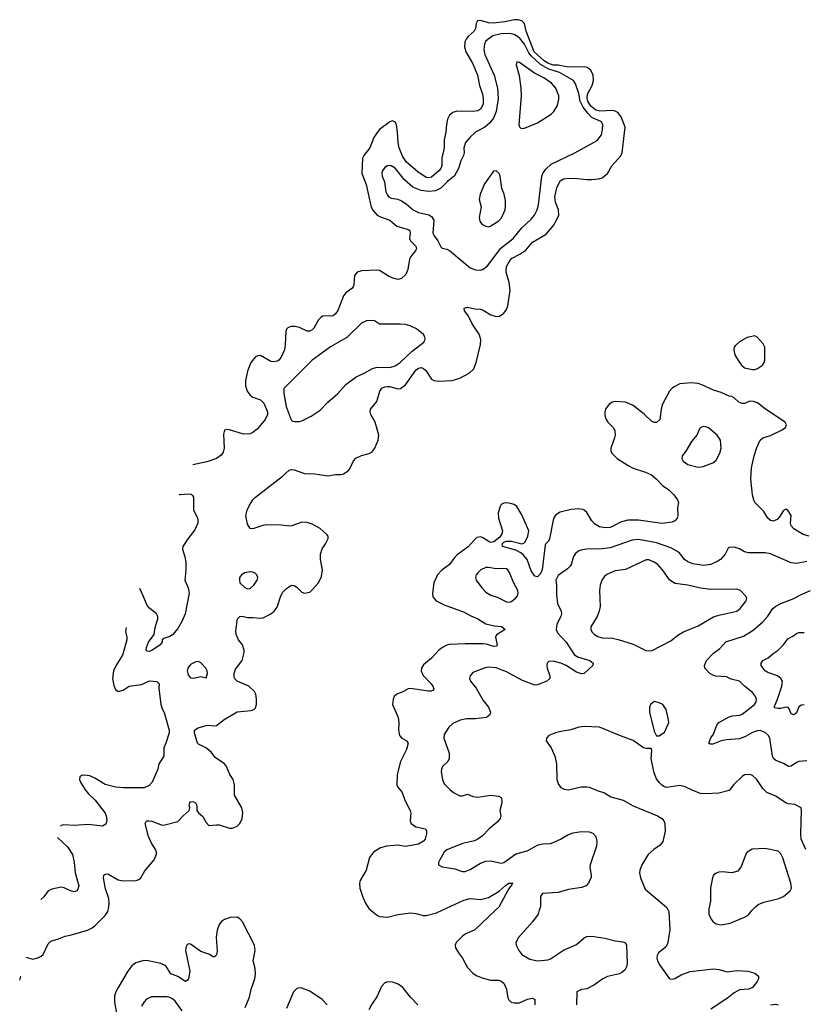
# Model space of a CAD drawing. Header units: inches. Extents: x 2293880 to 2522759, y 823965 to 1006879.
# Tile 172 of 256: x 2321769 to 2327823, y 999274 to 1006879. Entities that reach past the tile are written whole.
import ezdxf

# ---------------------------------------------------------------- set-up
doc = ezdxf.new("R2010")
doc.units = ezdxf.units.IN
doc.header["$MEASUREMENT"] = 0
doc.layers.add('C3020', color=7, linetype='Continuous')
doc.layers.add('C3929', color=7, linetype='Continuous')

msp = doc.modelspace()

# ---------------------------------------------------------------- linework, layer by layer
at = {"layer": 'C3020', "color": 5}
for points, elevation in [([(2322453.1, 1000000), (2322456.5, 1000010), (2322460.2, 1000050), (2322457.7, 1000090), (2322433.4, 1000166.6), (2322416, 1000250), (2322420.7, 1000270), (2322430, 1000278.4), (2322450, 1000280.3), (2322530, 1000235.8), (2322570, 1000226.3), (2322670, 1000230.4), (2322690, 1000237.1), (2322704.5, 1000250), (2322736.4, 1000303.6), (2322807.6, 1000390), (2322825.8, 1000434.2), (2322826.3, 1000450), (2322819.8, 1000470), (2322784.2, 1000524.2), (2322764.9, 1000570), (2322738.9, 1000670), (2322749.3, 1000690), (2322770, 1000691.8), (2322790, 1000687), (2322870, 1000657.6), (2322890, 1000658.7), (2322990, 1000685.5), (2323032.4, 1000730), (2323079.7, 1000770), (2323083, 1000790), (2323077.7, 1000810), (2323084.4, 1000830), (2323090, 1000837), (2323110, 1000841.1), (2323128, 1000830), (2323137.4, 1000810), (2323137.6, 1000770), (2323150, 1000753), (2323183.2, 1000723.2), (2323210, 1000678), (2323230, 1000654.4), (2323290, 1000660.9), (2323310, 1000659), (2323390, 1000634.9), (2323410, 1000635.5), (2323450, 1000650.7), (2323470, 1000670.8), (2323487, 1000710), (2323492.5, 1000752.5), (2323485.2, 1000790), (2323429.5, 1000890), (2323429.5, 1000970), (2323418.4, 1001010), (2323393.6, 1001050), (2323368, 1001110), (2323351.6, 1001131.6), (2323280.2, 1001180.2), (2323250, 1001219.7), (2323213, 1001253), (2323150, 1001282.4), (2323142.4, 1001290), (2323119.2, 1001370), (2323120.9, 1001390), (2323147.3, 1001410), (2323210, 1001428.2), (2323230, 1001430.1), (2323270, 1001423.5), (2323290, 1001427.5), (2323350, 1001474.6), (2323450, 1001533.4), (2323557.6, 1001542.4), (2323578, 1001550), (2323590, 1001564), (2323599.7, 1001590), (2323599.7, 1001630), (2323593.5, 1001670), (2323583.1, 1001690), (2323539.7, 1001730), (2323449.2, 1001769.2), (2323429.9, 1001789.9), (2323425.2, 1001805.2), (2323426, 1001830), (2323436.9, 1001863.1), (2323488.3, 1001930), (2323503.1, 1001990), (2323502.6, 1002010), (2323491.6, 1002050), (2323460.5, 1002090), (2323441, 1002130), (2323438, 1002158), (2323452.6, 1002250), (2323469.9, 1002270.1), (2323488.8, 1002271.2), (2323530, 1002261.8), (2323570, 1002262.3), (2323630, 1002255.1), (2323650, 1002259.1), (2323710.8, 1002289.2), (2323734.6, 1002310), (2323757.8, 1002342.2), (2323787.7, 1002430), (2323803.5, 1002456.5), (2323830, 1002485.8), (2323870, 1002510.4), (2323890, 1002508.7), (2323910, 1002495.8), (2323950, 1002457.6), (2323970, 1002450.4), (2324010, 1002458.4), (2324030, 1002475.3), (2324077.6, 1002530), (2324100.9, 1002579.1), (2324109.8, 1002630), (2324092.4, 1002710), (2324094.6, 1002750), (2324107.1, 1002792.9), (2324132.1, 1002830), (2324151.3, 1002871.3), (2324151.6, 1002890), (2324142.7, 1002902.7), (2324089.7, 1002949.7), (2324030, 1002983.5), (2323990, 1002995.3), (2323950, 1002997.3), (2323871.3, 1002968.7), (2323853.7, 1002966.3), (2323790, 1002974.2), (2323683.7, 1002976.3), (2323649, 1002971), (2323570, 1002945.6), (2323550, 1002949.6), (2323530, 1002982), (2323516.3, 1003050), (2323526.6, 1003090), (2323544.4, 1003130), (2323569.7, 1003170), (2323590, 1003190.3), (2323796.2, 1003350), (2323850, 1003400.4), (2323870, 1003405.3), (2323890, 1003401.7), (2323970, 1003372.6), (2324050, 1003372.1), (2324150, 1003354.9), (2324210, 1003366.7), (2324250, 1003365.4), (2324270, 1003370.2), (2324305.9, 1003394.1), (2324318.7, 1003410), (2324349, 1003471), (2324367.3, 1003492.7), (2324410, 1003514), (2324470, 1003527.9), (2324490, 1003537.6), (2324513.7, 1003570), (2324537.7, 1003630), (2324545.1, 1003670), (2324515, 1003770), (2324482.7, 1003830), (2324476.5, 1003850), (2324478.8, 1003870), (2324527.5, 1003930), (2324550.7, 1004009.3), (2324568.2, 1004031.8), (2324590, 1004042.5), (2324610, 1004045.7), (2324630, 1004045.1), (2324690, 1004026.7), (2324711.3, 1004030), (2324750, 1004058.2), (2324830, 1004172.1), (2324850, 1004188.1), (2324870, 1004193.4), (2324890, 1004184.7), (2324906.2, 1004170), (2324950, 1004103.1), (2324970, 1004091.4), (2325010, 1004086.2), (2325110, 1004092.7), (2325170, 1004109.1), (2325241.6, 1004150), (2325276.9, 1004183.1), (2325296.8, 1004230), (2325329.7, 1004370), (2325331.9, 1004410), (2325320.3, 1004450), (2325266, 1004530), (2325235.3, 1004595.3), (2325206.6, 1004630), (2325204, 1004650), (2325230, 1004659.5), (2325285.4, 1004645.4), (2325330, 1004642), (2325350, 1004635.2), (2325410, 1004600.2), (2325450, 1004587.5), (2325475.1, 1004590), (2325510, 1004611.7), (2325530, 1004640.4), (2325540.6, 1004670), (2325559.9, 1004790), (2325551.6, 1004848.4), (2325528.1, 1004930), (2325530, 1004972.8), (2325550, 1005009.2), (2325570, 1005033.4), (2325632.9, 1005067.1), (2325680.9, 1005099.1), (2325730, 1005160.3), (2325837.2, 1005222.8), (2325892.8, 1005290), (2325917.1, 1005330), (2325933.8, 1005370), (2325931.9, 1005410), (2325909.5, 1005469.5), (2325904.9, 1005510), (2325920.2, 1005579.8), (2325945.9, 1005634.1), (2325969.7, 1005650), (2325990, 1005653.1), (2326055.9, 1005655.9), (2326150, 1005643.6), (2326190, 1005643.6), (2326242, 1005650), (2326270, 1005658.9), (2326311.5, 1005690), (2326345.1, 1005750), (2326412.5, 1005827.5), (2326423.8, 1005850), (2326447.3, 1006050), (2326416.4, 1006130), (2326390, 1006161.1), (2326370, 1006173.1), (2326350, 1006176.7), (2326252.2, 1006172.2), (2326220.2, 1006180.2), (2326181.9, 1006210), (2326159, 1006250), (2326154.6, 1006270), (2326156.9, 1006303.1), (2326191.9, 1006370), (2326201.5, 1006410), (2326199.9, 1006450), (2326181.4, 1006490), (2326153.3, 1006510), (2326130, 1006515.3), (2326008.7, 1006511.3), (2325930, 1006526.8), (2325890, 1006529), (2325850, 1006544.6), (2325822.2, 1006562.2), (2325744.5, 1006630), (2325681, 1006790), (2325670, 1006849.7), (2325650, 1006871.3), (2325619.2, 1006879.2), (2325590, 1006878.8), (2325517.5, 1006862.5), (2325430, 1006851.7), (2325390, 1006854.5), (2325330, 1006873.5), (2325307.2, 1006870), (2325295.5, 1006850), (2325290.1, 1006810), (2325280.5, 1006790), (2325233.2, 1006750), (2325217.5, 1006730), (2325209.4, 1006709.4), (2325206.8, 1006670), (2325216.3, 1006630), (2325270, 1006537.3), (2325306.2, 1006450), (2325322.7, 1006370), (2325343.8, 1006303.8), (2325349.6, 1006270), (2325349, 1006230), (2325331.5, 1006190), (2325310, 1006176.1), (2325270, 1006170.4), (2325147.6, 1006172.4), (2325116.9, 1006163.1), (2325090, 1006140.5), (2325075.2, 1006110), (2325065.8, 1006070), (2325062.7, 1006010), (2325049.5, 1005950), (2325048.1, 1005890), (2325030.1, 1005810), (2325030.1, 1005750), (2325023.1, 1005730), (2325008.8, 1005711.2), (2324950, 1005662.9), (2324930, 1005657.5), (2324910, 1005659.6), (2324844.5, 1005704.5), (2324758.7, 1005778.7), (2324725.9, 1005825.9), (2324701.3, 1005890), (2324692.9, 1005930), (2324688.5, 1006010), (2324679.4, 1006070), (2324670, 1006088), (2324650, 1006097.4), (2324630, 1006090.5), (2324550.1, 1006030), (2324530, 1006007.2), (2324505.4, 1005970), (2324474, 1005890), (2324427.2, 1005830), (2324418, 1005810), (2324411.8, 1005690), (2324446.7, 1005606.7), (2324481.6, 1005441.6), (2324494, 1005410), (2324530.2, 1005370), (2324556, 1005356), (2324630.1, 1005330.1), (2324683.4, 1005283.4), (2324770, 1005258), (2324783.1, 1005250), (2324786.9, 1005230), (2324782.2, 1005190), (2324788.4, 1005170), (2324831.1, 1005130), (2324833.9, 1005110), (2324824.8, 1005090), (2324792.4, 1005050), (2324782, 1005030), (2324769.1, 1004950), (2324751.4, 1004910), (2324719, 1004881), (2324690, 1004872.5), (2324658.8, 1004878.8), (2324617.7, 1004897.7), (2324550, 1004941.2), (2324530, 1004944.9), (2324410, 1004939.8), (2324376.3, 1004930), (2324355.8, 1004904.2), (2324352.1, 1004830), (2324345.1, 1004814.9), (2324336.5, 1004803.5), (2324290, 1004768.7), (2324270, 1004745.4), (2324227.3, 1004632.7), (2324210, 1004606.3), (2324190, 1004592.8), (2324170, 1004589.2), (2324128.9, 1004591.1), (2324110, 1004587.9), (2324099, 1004581), (2324079.1, 1004560.9), (2324042.8, 1004497.2), (2324030, 1004483.5), (2324010, 1004474), (2323990, 1004474.5), (2323930, 1004500.8), (2323895.3, 1004510), (2323864.7, 1004510), (2323840.7, 1004499.3), (2323830.2, 1004489.8), (2323824.4, 1004470), (2323821.4, 1004370), (2323814.8, 1004330), (2323788.6, 1004271.4), (2323770.6, 1004249.4), (2323757.9, 1004242.1), (2323730, 1004236), (2323710, 1004240.2), (2323630, 1004284.2), (2323610, 1004283.5), (2323590, 1004274), (2323556.2, 1004230), (2323530, 1004164.5), (2323513.6, 1004090), (2323514.4, 1004050), (2323525.7, 1004010), (2323550, 1003978), (2323570, 1003963.7), (2323630, 1003942.3), (2323656, 1003916), (2323683, 1003850), (2323683.7, 1003830), (2323666.4, 1003790), (2323602.8, 1003717.2), (2323570, 1003690.4), (2323550, 1003680.3), (2323498.3, 1003678.3), (2323390, 1003709.8), (2323370, 1003713.3), (2323351.8, 1003708.2), (2323343.2, 1003676.8), (2323350.1, 1003570), (2323342, 1003538), (2323325.8, 1003514.2), (2323290, 1003490.5), (2323216.2, 1003463.8), (2323106.2, 1003441)], 220), ([(2327868, 1002890), (2327823.3, 1002903.3), (2327750, 1002946.6), (2327729.2, 1002970), (2327724, 1002990), (2327728.7, 1003050), (2327705.6, 1003085.6), (2327690, 1003099), (2327670, 1003088.7), (2327639.9, 1003040.1), (2327620.3, 1003019.7), (2327590, 1003006), (2327569.8, 1003009.8), (2327550, 1003029.4), (2327519.1, 1003079.1), (2327449.8, 1003149.8), (2327440.4, 1003170), (2327431.1, 1003210), (2327417.4, 1003330), (2327423.3, 1003416.7), (2327444.2, 1003510), (2327465.3, 1003574.7), (2327490, 1003631), (2327511.4, 1003648.6), (2327570, 1003667), (2327659, 1003710), (2327685.2, 1003730), (2327693.2, 1003750), (2327684, 1003770), (2327531.6, 1003871.6), (2327470, 1003918.4), (2327438, 1003930), (2327410, 1003931.3), (2327370, 1003914), (2327350, 1003913.6), (2327325.6, 1003925.6), (2327290, 1003959.3), (2327270, 1003969.4), (2327250, 1003972), (2327190, 1003999.7), (2327130, 1004016.4), (2327039.8, 1004059.8), (2327010, 1004069.7), (2326955.2, 1004075.2), (2326870, 1004065.4), (2326830, 1004046.9), (2326810, 1004032.6), (2326790, 1004009.7), (2326736, 1003910), (2326724.2, 1003870), (2326713.7, 1003790), (2326690, 1003767.6), (2326672.3, 1003767.7), (2326650, 1003778), (2326593.2, 1003833.2), (2326510, 1003898.4), (2326450, 1003923.8), (2326370.2, 1003929.8), (2326350, 1003925.7), (2326324.2, 1003910), (2326295.8, 1003870), (2326288.8, 1003850), (2326290, 1003822), (2326299.5, 1003790), (2326312.7, 1003770), (2326354.4, 1003730), (2326366.1, 1003706.1), (2326368.8, 1003670), (2326365.3, 1003650), (2326336, 1003570), (2326336, 1003550), (2326344.9, 1003530), (2326385.3, 1003490), (2326470, 1003435.5), (2326510, 1003416.2), (2326604.4, 1003384.4), (2326650, 1003362.8), (2326690, 1003330.3), (2326739.3, 1003279.3), (2326781.7, 1003250), (2326823.6, 1003210), (2326852, 1003170), (2326859.3, 1003150), (2326850.4, 1003109.6), (2326854, 1003050), (2326848.4, 1003030), (2326831.5, 1003008.5), (2326810, 1002998), (2326730, 1002987.6), (2326550, 1003013.4), (2326466.5, 1003013.5), (2326410, 1002999), (2326350, 1002963.5), (2326330, 1002957.2), (2326290, 1002954.8), (2326250, 1002961.8), (2326210, 1002984.5), (2326190, 1003008.3), (2326150, 1003072.6), (2326130, 1003091), (2326116.4, 1003096.4), (2326090, 1003099.8), (2326030, 1003095.7), (2325944.8, 1003075.2), (2325910, 1003053), (2325894.2, 1003025.8), (2325863.2, 1002870), (2325854, 1002850), (2325832.4, 1002827.6), (2325830, 1002819), (2325806.7, 1002630), (2325790, 1002595.8), (2325770, 1002574.7), (2325750, 1002581.6), (2325721.8, 1002621.7), (2325691, 1002710), (2325661.7, 1002741.7), (2325640.1, 1002760.1), (2325601.5, 1002781.5), (2325499.3, 1002810), (2325497, 1002830), (2325510, 1002843), (2325530, 1002850.3), (2325570, 1002850.3), (2325649.6, 1002830.4), (2325663.8, 1002836.2), (2325673.6, 1002846.4), (2325695.7, 1002890), (2325702.6, 1002930), (2325650, 1003054.3), (2325610, 1003118.7), (2325590, 1003133.3), (2325562.2, 1003142.2), (2325530, 1003147.8), (2325510, 1003144.8), (2325490, 1003133.1), (2325481, 1003119), (2325467.2, 1003070), (2325469.5, 1003030), (2325498.2, 1002930), (2325493.4, 1002906.6), (2325477.7, 1002882.3), (2325433.7, 1002846.3), (2325410, 1002840.6), (2325390, 1002848.2), (2325350, 1002876.8), (2325330, 1002883.9), (2325301.8, 1002878.2), (2325280.2, 1002859.8), (2325233.6, 1002806.4), (2325150, 1002745.7), (2325123.2, 1002716.8), (2325091.2, 1002670), (2325030, 1002626.2), (2324996.2, 1002590), (2324969.1, 1002530), (2324957.7, 1002450), (2324962.4, 1002422.4), (2324987, 1002390), (2325050, 1002358.6), (2325203.4, 1002303.4), (2325255.1, 1002275.1), (2325310, 1002252.3), (2325370, 1002212.9), (2325435.9, 1002195.9), (2325490.8, 1002190.8), (2325520.5, 1002170), (2325452.2, 1002127.8), (2325444.6, 1002110), (2325457.7, 1002050), (2325450, 1002041.1), (2325430, 1002038.6), (2325375.9, 1002055.9), (2325350, 1002059.1), (2325210, 1002058.5), (2325087.9, 1002052.1), (2325070, 1002047.7), (2325036.4, 1002030), (2325007.4, 1002010), (2324951.8, 1001948.2), (2324890, 1001896.3), (2324873.4, 1001870), (2324870.3, 1001850), (2324878.5, 1001830), (2324890.2, 1001810), (2324947.2, 1001750), (2324960.3, 1001730), (2324968.2, 1001710), (2324961.6, 1001698.4), (2324948.5, 1001691.5), (2324927.6, 1001692.4), (2324786, 1001714), (2324770, 1001711.1), (2324730, 1001687.6), (2324682.8, 1001670), (2324662, 1001650), (2324654.9, 1001630), (2324650.4, 1001590), (2324692.1, 1001487.9), (2324698, 1001450), (2324696.4, 1001390), (2324704.4, 1001350), (2324720.7, 1001330), (2324760.7, 1001310), (2324771.7, 1001290), (2324758.8, 1001241.2), (2324710.2, 1001150), (2324686.7, 1001050), (2324682, 1000970), (2324690.7, 1000950), (2324724.9, 1000910), (2324743.7, 1000850), (2324786.5, 1000770), (2324791.3, 1000750), (2324786, 1000690), (2324794, 1000670), (2324830, 1000644.9), (2324904, 1000630), (2324911.7, 1000611.7), (2324912.4, 1000590), (2324900.7, 1000550), (2324890, 1000533), (2324850, 1000509.8), (2324750, 1000493.3), (2324690, 1000502.8), (2324603.6, 1000496.4), (2324558, 1000482), (2324502, 1000450), (2324471.8, 1000408.2), (2324446, 1000310), (2324399, 1000230), (2324395.2, 1000210), (2324397.3, 1000170), (2324420.6, 1000100.6), (2324444, 1000050), (2324470.2, 1000010.2), (2324482.3, 1000000)], 220), ([(2323000.9, 1003211.2), (2323010, 1003210.3), (2323075.8, 1003215.8), (2323093.1, 1003213.1), (2323104.2, 1003204.2), (2323111.3, 1003190), (2323112.3, 1003092.3), (2323143.1, 1003030), (2323145.7, 1003010), (2323144.9, 1002990), (2323122.3, 1002937.7), (2323068, 1002870), (2323030.3, 1002810), (2323028.2, 1002790), (2323046.2, 1002730), (2323052.1, 1002690), (2323053.2, 1002626.8), (2323046, 1002550), (2323070.2, 1002490), (2323078, 1002450), (2323047.8, 1002290), (2323021.9, 1002230), (2322990, 1002176.8), (2322950, 1002128.2), (2322930, 1002114.5), (2322882, 1002098), (2322870.5, 1002090), (2322868.9, 1002070), (2322853.4, 1002050), (2322790, 1002007.1), (2322770, 1001997.7), (2322750, 1002000.9), (2322746.2, 1002010), (2322748, 1002030), (2322763.5, 1002070), (2322807.7, 1002130), (2322816, 1002184), (2322835.9, 1002250), (2322836.2, 1002270), (2322826, 1002290), (2322772.9, 1002332.9), (2322754, 1002354), (2322724.1, 1002430), (2322698, 1002485.3)], 220), ([(2327850, 1002693.7), (2327770, 1002679.5), (2327730, 1002683.2), (2327570, 1002752.7), (2327530, 1002760.8), (2327400.1, 1002760.1), (2327368, 1002768), (2327330, 1002792.7), (2327290, 1002805.2), (2327250, 1002801.2), (2327243.8, 1002796.2), (2327219.1, 1002750), (2327182.4, 1002710), (2327162.8, 1002697.2), (2327110, 1002669.8), (2327050, 1002664.1), (2326970, 1002675), (2326931.7, 1002691.7), (2326905.1, 1002710), (2326864, 1002764), (2326799, 1002799), (2326690, 1002838.8), (2326550, 1002864.8), (2326502, 1002858), (2326330, 1002799.2), (2326250, 1002789.9), (2326169.3, 1002790.7), (2326115.1, 1002784.9), (2326090, 1002776.2), (2326063.9, 1002756.1), (2326048.2, 1002731.8), (2326030.2, 1002670), (2326022.4, 1002657.6), (2326002.8, 1002637.2), (2325930, 1002587.1), (2325910.2, 1002550), (2325916.6, 1002510), (2325917.2, 1002437.2), (2325925.2, 1002370), (2325952.9, 1002310), (2325955.6, 1002290), (2325950.2, 1002270), (2325919.3, 1002210), (2325914.2, 1002170), (2325923.7, 1002143.7), (2325991.3, 1002070), (2326054.4, 1001974.4), (2326078, 1001958), (2326173.4, 1001930), (2326200.5, 1001910), (2326198, 1001890), (2326130.7, 1001830), (2326110, 1001826.9), (2326070, 1001839.7), (2325990.8, 1001890.8), (2325950, 1001909.7), (2325890, 1001924.2), (2325858.5, 1001921.5), (2325844, 1001910), (2325842, 1001890), (2325843.8, 1001870), (2325865.5, 1001810), (2325864.9, 1001790), (2325841, 1001770), (2325770, 1001741.3), (2325750, 1001738), (2325654.2, 1001774.2), (2325530, 1001842.6), (2325450, 1001872.9), (2325390, 1001876.8), (2325366.5, 1001873.5), (2325270, 1001836.2), (2325250.5, 1001810), (2325244.9, 1001790), (2325253, 1001770), (2325295.5, 1001715.5), (2325350, 1001619.1), (2325390.3, 1001570), (2325406.4, 1001530), (2325400.4, 1001510), (2325374.8, 1001490), (2325290, 1001479.3), (2325222.5, 1001477.5), (2325172.7, 1001467.3), (2325116.7, 1001443.3), (2325085.4, 1001414.6), (2325050, 1001357.2), (2325046.3, 1001330), (2325087, 1001213), (2325087.2, 1001172.8), (2325076.3, 1001150), (2325035.5, 1001110), (2325028.2, 1001090), (2325026.4, 1001070), (2325035.8, 1001010), (2325050, 1000977.3), (2325091.7, 1000931.7), (2325120.7, 1000910), (2325170, 1000884.4), (2325190, 1000883.8), (2325230, 1000896.3), (2325270, 1000879.5), (2325310, 1000874.7), (2325410, 1000890.2), (2325470, 1000880.3), (2325490, 1000870.4), (2325495.5, 1000850), (2325494.4, 1000830), (2325479.3, 1000770), (2325486, 1000730), (2325480.4, 1000710), (2325459.4, 1000680.6), (2325396.3, 1000630), (2325345.1, 1000574.9), (2325310, 1000549.5), (2325283.4, 1000536.6), (2325190, 1000516.9), (2325070, 1000466.6), (2325050, 1000449.3), (2325014, 1000390), (2325006, 1000370), (2325006, 1000350), (2325034.4, 1000334.4), (2325130, 1000319.1), (2325190, 1000300.4), (2325210, 1000298.7), (2325250, 1000314.9), (2325330, 1000364.2), (2325370, 1000378.3), (2325410, 1000382.3), (2325490, 1000364.4), (2325510, 1000368.2), (2325603.3, 1000436.7), (2325690, 1000460.4), (2325775.5, 1000504.5), (2325810, 1000512.6), (2325870, 1000516.9), (2325890, 1000523.2), (2325947.8, 1000550), (2325998.6, 1000581.4), (2326042.2, 1000597.8), (2326110, 1000607.8), (2326170, 1000605.7), (2326196.3, 1000596.3), (2326220.5, 1000570), (2326228.4, 1000530), (2326224.4, 1000495.6), (2326177, 1000350), (2326174.9, 1000330), (2326185.7, 1000270), (2326184.4, 1000255.6), (2326163.1, 1000210), (2326144.9, 1000190), (2326110, 1000175.4), (2326010, 1000159.7), (2325930, 1000138), (2325808.5, 1000130), (2325793.3, 1000106.7), (2325792.2, 1000030), (2325783.6, 1000000)], 240), ([(2327850, 1001154.5), (2327790, 1001149.7), (2327770, 1001142.7), (2327730, 1001113.5), (2327710, 1001109.6), (2327670, 1001134.2), (2327610, 1001156.3), (2327592.8, 1001172.8), (2327585.3, 1001190), (2327563.9, 1001330), (2327553.1, 1001353.1), (2327530, 1001372.6), (2327490, 1001388.2), (2327470, 1001387.1), (2327430, 1001374.2), (2327377, 1001343), (2327330, 1001324.5), (2327230, 1001316.8), (2327190, 1001308.6), (2327123.6, 1001283.6), (2327103.3, 1001283.3), (2327094, 1001290), (2327110, 1001330.8), (2327130, 1001361), (2327155.1, 1001430), (2327169.6, 1001450), (2327250, 1001494.6), (2327277.8, 1001502.2), (2327330, 1001506.8), (2327350, 1001515.8), (2327446.4, 1001590), (2327459.6, 1001610), (2327463, 1001630), (2327455, 1001650), (2327430, 1001680.9), (2327368, 1001730), (2327329.8, 1001769.8), (2327265.5, 1001785.5), (2327230, 1001803), (2327148.7, 1001808.7), (2327130, 1001813.7), (2327101.3, 1001830), (2327062.9, 1001870), (2327060.7, 1001890), (2327075.8, 1001930), (2327130, 1001986), (2327177.3, 1002022.7), (2327225.2, 1002074.8), (2327362.4, 1002117.6), (2327435.4, 1002164.6), (2327510.9, 1002229.1), (2327548.4, 1002271.6), (2327588.3, 1002330), (2327612, 1002348), (2327650, 1002370.2), (2327750, 1002408.1), (2327802.4, 1002437.6), (2327878, 1002470)], 240), ([(2322591.3, 1002183.3), (2322587.7, 1002152.3), (2322597.7, 1002110), (2322596.4, 1002090), (2322564.8, 1001970), (2322512.6, 1001887.4), (2322495, 1001850), (2322487.5, 1001790), (2322496.8, 1001736.8), (2322510, 1001704.5), (2322530, 1001689.7), (2322570, 1001701.1), (2322614.8, 1001730), (2322710, 1001745.1), (2322772.3, 1001772.3), (2322830, 1001768), (2322848, 1001750), (2322845.6, 1001714.4), (2322859.7, 1001590), (2322870, 1001557.2), (2322886.7, 1001526.7), (2322924.2, 1001390), (2322923.6, 1001370), (2322899.1, 1001290), (2322884, 1001256), (2322882, 1001190), (2322843.6, 1001130), (2322836.2, 1001090), (2322793.6, 1000990), (2322770, 1000963.8), (2322730, 1000945.3), (2322570, 1000944.8), (2322511, 1000950), (2322430, 1000972.6), (2322350, 1001021.7), (2322310, 1001038), (2322270, 1001043.6), (2322250, 1001040.3), (2322233.6, 1001030), (2322231.1, 1001010), (2322238.7, 1000990), (2322274.6, 1000930), (2322299.9, 1000899.9), (2322353.5, 1000850), (2322429.4, 1000750), (2322438, 1000730), (2322442.7, 1000690), (2322435.1, 1000664.9), (2322410, 1000650.7), (2322301.7, 1000661.7), (2322190, 1000655.3), (2322110, 1000660.3), (2322090, 1000654), (2322083.5, 1000649.2)], 240), ([(2327830, 1001586.6), (2327810, 1001583.7), (2327790, 1001572.3), (2327770, 1001524.5), (2327750, 1001509.6), (2327730, 1001518), (2327715.2, 1001555.2), (2327705.7, 1001565.7), (2327690, 1001569.7), (2327650, 1001559.8), (2327630, 1001559.8), (2327603.6, 1001563.6), (2327597.6, 1001570), (2327624.9, 1001630), (2327658.5, 1001730), (2327663.6, 1001770), (2327649.6, 1001790), (2327625.1, 1001810), (2327550, 1001836.2), (2327527.6, 1001850), (2327497.4, 1001890), (2327497.3, 1001910), (2327510, 1001928.5), (2327552.7, 1001950), (2327590, 1001984), (2327629.7, 1002010.3), (2327669.4, 1002050), (2327703.3, 1002096.7), (2327743, 1002117), (2327770, 1002137.1), (2327790, 1002144.4), (2327830, 1002146)], 220), ([(2327843.1, 1000470), (2327808, 1000550), (2327804.5, 1000590), (2327809.7, 1000769.7), (2327805.6, 1000790), (2327757.4, 1000817.4), (2327710, 1000821.1), (2327690, 1000828.4), (2327610, 1000880.9), (2327540.7, 1000910), (2327510, 1000939.6), (2327465.6, 1001010), (2327430, 1001040.5), (2327410, 1001049.6), (2327370, 1001046.6), (2327350, 1001032.3), (2327287.7, 1000972.3), (2327250, 1000926), (2327170, 1000905.1), (2327070, 1000899.6), (2327030, 1000903), (2326970, 1000924.7), (2326910, 1000954.3), (2326870, 1000964.7), (2326770, 1000949.5), (2326750, 1000954.5), (2326730, 1000966), (2326710, 1000986), (2326690, 1001016), (2326670, 1001061.2), (2326647.1, 1001170), (2326653.4, 1001233.4), (2326649.2, 1001249.2), (2326610.4, 1001249.6), (2326590, 1001255.6), (2326510, 1001311.8), (2326410, 1001347.6), (2326250, 1001414), (2326130, 1001418.7), (2326090, 1001414.5), (2326026.9, 1001393.1), (2325950, 1001381.6), (2325910, 1001369.6), (2325858, 1001350), (2325838.8, 1001330), (2325837.3, 1001310), (2325874.6, 1001254.6), (2325904.9, 1001190), (2325916, 1001130), (2325919.5, 1001010), (2325931.5, 1000971.5), (2325950, 1000948.2), (2325974.7, 1000934.7), (2326010, 1000930.4), (2326107, 1000953), (2326150, 1000954.6), (2326170, 1000950.3), (2326230, 1000924.2), (2326287.4, 1000907.4), (2326335.8, 1000875.8), (2326431, 1000850), (2326510, 1000806.4), (2326698, 1000730), (2326730.8, 1000710), (2326746.8, 1000690), (2326754, 1000670), (2326755.5, 1000610), (2326737.1, 1000530), (2326718, 1000502), (2326668, 1000470), (2326625.5, 1000430), (2326577.1, 1000350), (2326560.4, 1000310), (2326557.1, 1000290), (2326564.9, 1000250), (2326602.9, 1000162.9), (2326770, 1000020.7), (2326780, 1000000)], 260), ([(2322060.8, 1000563.3), (2322139.7, 1000490), (2322176.4, 1000430), (2322189.6, 1000370.4), (2322197, 1000290), (2322225.2, 1000190), (2322217.5, 1000162.5), (2322210, 1000151.3), (2322190, 1000142.8), (2322162, 1000150), (2322113.7, 1000173.7), (2322090, 1000177.3), (2322017.2, 1000162.8), (2321990, 1000150.5), (2321956.9, 1000103.1), (2321933.7, 1000082.8)], 240), ([(2327429.3, 1000000), (2327452.9, 1000027.1), (2327474.9, 1000045.1), (2327517.7, 1000062.3), (2327633.2, 1000090), (2327670, 1000106.7), (2327721.3, 1000150), (2327731, 1000170), (2327726.4, 1000210), (2327664.1, 1000404.1), (2327650, 1000437), (2327630, 1000457.6), (2327530, 1000478), (2327428.9, 1000471.1), (2327390.8, 1000450), (2327382.3, 1000437.7), (2327343, 1000337), (2327318, 1000302), (2327270, 1000289.6), (2327197.2, 1000297.2), (2327170, 1000295.6), (2327150, 1000286.6), (2327130.7, 1000270), (2327121.6, 1000250), (2327106, 1000174), (2327106, 1000070), (2327094, 1000010), (2327093.7, 1000000)], 280), ([(2325033.2, 1000000), (2325200.9, 1000079.1), (2325250.2, 1000090.2), (2325330, 1000082.6), (2325390, 1000099), (2325472.5, 1000147.5), (2325519.7, 1000190), (2325549.6, 1000210), (2325578, 1000210), (2325572.7, 1000207.3), (2325568.4, 1000190), (2325558, 1000182), (2325542.3, 1000157.7), (2325470, 1000023.5), (2325444.9, 1000000)], 220)]:
    msp.add_lwpolyline(points, dxfattribs=dict(at, elevation=elevation))
for points, elevation in [([(2325552.8, 1006772.8), (2325490, 1006770.4), (2325425.7, 1006754.3), (2325387.7, 1006730), (2325369.2, 1006710), (2325359.7, 1006690), (2325356, 1006650), (2325364.2, 1006610), (2325435, 1006450), (2325459.8, 1006350), (2325466.8, 1006270), (2325451.6, 1006170), (2325430, 1006118.9), (2325399.2, 1006080.8), (2325363.6, 1006050), (2325290, 1006009.7), (2325246, 1005970), (2325213.8, 1005930), (2325201.5, 1005890), (2325202.2, 1005850), (2325198, 1005830), (2325178, 1005790), (2325160.7, 1005730), (2325128, 1005672), (2325073.4, 1005630), (2325023.4, 1005576.6), (2324981.6, 1005558.4), (2324930, 1005552.3), (2324870, 1005560.8), (2324806.4, 1005586.4), (2324743.2, 1005643.2), (2324670, 1005733), (2324639, 1005750), (2324630, 1005753), (2324610, 1005749.6), (2324590, 1005736.2), (2324570.4, 1005710), (2324568, 1005692), (2324570.3, 1005670), (2324587, 1005627), (2324598.9, 1005550), (2324610, 1005523), (2324621.6, 1005510), (2324639.6, 1005499.6), (2324690, 1005491.7), (2324719.8, 1005479.8), (2324756.2, 1005456.2), (2324810, 1005410.3), (2324850, 1005390.2), (2324930, 1005372), (2324950, 1005360.2), (2324968.6, 1005330), (2324961.7, 1005230), (2324970.3, 1005210), (2325000.9, 1005170), (2325023.4, 1005123.4), (2325034.4, 1005114.4), (2325070, 1005105.7), (2325090, 1005095.3), (2325250, 1004963.1), (2325290, 1004946), (2325330, 1004945.3), (2325350, 1004952), (2325382.5, 1004977.5), (2325485.3, 1005114.7), (2325582.4, 1005190), (2325649.1, 1005270.9), (2325721.8, 1005338.2), (2325747.7, 1005370), (2325767.1, 1005410), (2325777.8, 1005450), (2325803.1, 1005670), (2325809.8, 1005690.2), (2325834.7, 1005725.3), (2325876.3, 1005763.7), (2326059.5, 1005850), (2326230, 1005947), (2326263.5, 1005990), (2326272.5, 1006030), (2326275.1, 1006070), (2326264.2, 1006090), (2326190, 1006124.4), (2326157.6, 1006157.6), (2326123, 1006203), (2326099.9, 1006250), (2326088, 1006310), (2326064.1, 1006384.1), (2326048.3, 1006408.3), (2325939.8, 1006470), (2325857.5, 1006497.5), (2325793.1, 1006533.1), (2325719.7, 1006599.7), (2325703.3, 1006623.3), (2325670, 1006690.6), (2325630, 1006737.9), (2325590, 1006764.3)], 240), ([(2325610, 1006554), (2325606, 1006530), (2325627.9, 1006447.9), (2325640.8, 1006350), (2325643.6, 1006290), (2325625.8, 1006065.8), (2325630, 1006052), (2325642, 1006042), (2325650, 1006038), (2325670, 1006041), (2325770, 1006082), (2325876, 1006150), (2325896, 1006170), (2325924.4, 1006215.6), (2325934.9, 1006265.1), (2325933.5, 1006290), (2325910.8, 1006350), (2325879.2, 1006390), (2325818.3, 1006430), (2325746.5, 1006466.5), (2325630, 1006549.2)], 260), ([(2325450, 1005712), (2325430, 1005708.7), (2325360.7, 1005610), (2325327.3, 1005532.7), (2325318.4, 1005490), (2325334.9, 1005434.9), (2325318.9, 1005350), (2325323.2, 1005323.2), (2325340.2, 1005300.3), (2325370, 1005283), (2325390, 1005280.4), (2325410, 1005287), (2325470, 1005326), (2325491.4, 1005348.6), (2325519.8, 1005410), (2325523.9, 1005443.9), (2325522.5, 1005482.5), (2325511.9, 1005531.9), (2325495.1, 1005575.1), (2325481.2, 1005670), (2325474, 1005690)], 260), ([(2324490, 1004556), (2324450, 1004552), (2324410, 1004534.5), (2324296.5, 1004423.5), (2324170, 1004351.6), (2324030, 1004249.7), (2323809.1, 1004030.9), (2323810, 1003992), (2323828.8, 1003891.2), (2323867.1, 1003787.1), (2323878, 1003778), (2323895.3, 1003775.3), (2323930, 1003774.8), (2323950, 1003780.7), (2324022.5, 1003817.5), (2324090, 1003862.8), (2324150, 1003924), (2324228.1, 1003991.9), (2324290, 1004062), (2324370, 1004121), (2324430, 1004147.7), (2324495.5, 1004184.5), (2324530, 1004194.7), (2324630, 1004193.6), (2324670, 1004206.2), (2324708, 1004230), (2324800.4, 1004319.6), (2324890.6, 1004389.4), (2324901, 1004410), (2324900.5, 1004430), (2324890, 1004447), (2324834, 1004490), (2324790, 1004511.8), (2324750, 1004523.5), (2324710, 1004528.3), (2324550, 1004527.3), (2324510, 1004553.2)], 240), ([(2327450, 1004436), (2327390, 1004425.1), (2327330, 1004392), (2327298.3, 1004361.7), (2327290.5, 1004350), (2327286.4, 1004330), (2327294.4, 1004290), (2327330.3, 1004230), (2327348, 1004208), (2327370, 1004190.3), (2327430, 1004176.8), (2327450, 1004177.5), (2327470, 1004184.5), (2327508, 1004210), (2327521.1, 1004230), (2327526.3, 1004250), (2327526, 1004350), (2327514.3, 1004374.3), (2327467.5, 1004427.5)], 220), ([(2327050, 1003737.2), (2327030.7, 1003729.3), (2327021.4, 1003718.6), (2327000.7, 1003670), (2326959.5, 1003620.5), (2326914.9, 1003545.1), (2326887.3, 1003510), (2326884, 1003490), (2326896.3, 1003470), (2326930, 1003443.7), (2327010, 1003423.7), (2327050, 1003428.4), (2327123.9, 1003456.1), (2327150, 1003477.6), (2327178.5, 1003530), (2327188.3, 1003570), (2327183.5, 1003630), (2327156.9, 1003670), (2327090, 1003726), (2327070, 1003735.1)], 240), ([(2325390, 1002648.3), (2325370, 1002646.9), (2325333, 1002630), (2325310.4, 1002610), (2325297.1, 1002590), (2325290.5, 1002570), (2325295.5, 1002550), (2325340.4, 1002490), (2325370, 1002458.4), (2325410, 1002433.7), (2325457.7, 1002417.8), (2325530, 1002382), (2325550, 1002380.3), (2325570, 1002385.6), (2325600.9, 1002410), (2325614.4, 1002430), (2325619.8, 1002450), (2325616.8, 1002470), (2325586.4, 1002526.4), (2325554.8, 1002610), (2325539.5, 1002630), (2325530, 1002637.6), (2325510, 1002640.5), (2325450, 1002638)], 240), ([(2326610, 1002706.9), (2326450, 1002632.1), (2326370, 1002622.3), (2326305.3, 1002594.7), (2326283.7, 1002576.3), (2326266.4, 1002550), (2326254.9, 1002510), (2326248.5, 1002470), (2326253.7, 1002346.3), (2326246.3, 1002310), (2326230.3, 1002270), (2326181.3, 1002190), (2326181.3, 1002170), (2326190.4, 1002150), (2326209.2, 1002129.2), (2326234.9, 1002114.9), (2326270, 1002105.5), (2326350, 1002102.3), (2326392.4, 1002092.4), (2326510, 1002054.3), (2326606.2, 1002006.2), (2326650, 1002003.9), (2326798.9, 1002081.1), (2326855.2, 1002124.8), (2326898.4, 1002150), (2327010, 1002196.5), (2327130, 1002266), (2327170, 1002279.6), (2327310, 1002310.4), (2327335.6, 1002330), (2327380.9, 1002390), (2327386, 1002410), (2327377.2, 1002430), (2327338, 1002470), (2327310, 1002480.5), (2327110, 1002477.8), (2327030, 1002487.7), (2326930, 1002512.2), (2326830, 1002524.4), (2326790, 1002553.5), (2326736.1, 1002630), (2326698.3, 1002670), (2326670, 1002688.6), (2326630, 1002705.7)], 260), ([(2323550, 1002614), (2323510, 1002606.6), (2323482.8, 1002590), (2323467.7, 1002570), (2323467.3, 1002550), (2323470.8, 1002530), (2323510, 1002494), (2323530, 1002483), (2323550, 1002485.5), (2323579.3, 1002510), (2323605.2, 1002550), (2323609.2, 1002570), (2323601.2, 1002590), (2323590, 1002601.2), (2323570, 1002612)], 240), ([(2323150, 1001920.9), (2323130, 1001919.3), (2323090, 1001897.2), (2323067.3, 1001870), (2323064, 1001850), (2323067.7, 1001827.7), (2323073.4, 1001813.4), (2323090, 1001796), (2323113, 1001793), (2323170, 1001805.3), (2323210, 1001796), (2323219.6, 1001830), (2323216.9, 1001850), (2323207, 1001870), (2323170, 1001912)], 240), ([(2326670, 1001612.3), (2326644, 1001590), (2326636.3, 1001570), (2326634, 1001530), (2326670, 1001384.7), (2326690, 1001346.8), (2326710, 1001347.3), (2326750, 1001376.3), (2326758.7, 1001390), (2326783.7, 1001450), (2326780.9, 1001470), (2326762.7, 1001550), (2326739, 1001590), (2326710, 1001602.7)], 260)]:
    msp.add_lwpolyline(points, close=True, dxfattribs=dict(at, elevation=elevation))
at = {"layer": 'C3929', "color": 5}
for points, elevation in [([(2321816, 999637.6), (2321870, 999622.8), (2321910, 999631.7), (2321934.9, 999645.1), (2321950, 999659.3), (2321990, 999740.7), (2322010, 999761.6), (2322070, 999778.7), (2322119.8, 999800.3), (2322170.3, 999810.3), (2322292.5, 999847.5), (2322330, 999864.2), (2322350, 999880.3), (2322430, 999958.9), (2322449.8, 999990), (2322453.1, 1000000)], 220), ([(2324482.3, 1000000), (2324524.7, 999964.7), (2324550, 999952.2), (2324610, 999947.8), (2324690, 999966.7), (2324790, 999979.6), (2324830, 999976), (2324890, 999960.2), (2324910, 999959.6), (2324990, 999979.6), (2325033.2, 1000000)], 220), ([(2325444.9, 1000000), (2325284.9, 999850), (2325210, 999815), (2325190, 999800.8), (2325141.7, 999750), (2325133.7, 999730), (2325135.3, 999710), (2325158.9, 999670), (2325190.1, 999630.1), (2325230, 999558.9), (2325270, 999513.8), (2325297.2, 999497.2), (2325350, 999475.3), (2325410, 999459), (2325470, 999460.5), (2325490, 999453), (2325510, 999437.3), (2325530, 999391.3), (2325537.7, 999337.7), (2325546.4, 999310), (2325565.5, 999290), (2325590, 999283.9), (2325630, 999285.6), (2325692.4, 999312.4), (2325730, 999322), (2325750.5, 999310.5), (2325748, 999270)], 220), ([(2325783.6, 1000000), (2325774.9, 999970), (2325730, 999909.6), (2325622, 999790), (2325603, 999750), (2325605.5, 999730), (2325624.4, 999690), (2325650, 999657.1), (2325710, 999621.6), (2325770, 999608.7), (2325850, 999617.8), (2325870, 999623.9), (2325970, 999691.3), (2326070, 999735.5), (2326130, 999786.5), (2326150, 999798), (2326190, 999800.8), (2326290, 999784.9), (2326370, 999763.7), (2326430, 999756.4), (2326450, 999747.3), (2326456.9, 999730), (2326462.3, 999590), (2326458, 999562), (2326443.6, 999536.4), (2326421.8, 999518.2), (2326402.8, 999510), (2326310, 999489.7), (2326273.4, 999470), (2326210, 999425.1), (2326150, 999393.2), (2326110, 999388), (2326074, 999370), (2326070.7, 999270.7)], 240), ([(2326780, 1000000), (2326784.9, 999990), (2326791.7, 999850), (2326778, 999750), (2326770.2, 999729.8), (2326754.4, 999710), (2326704.9, 999670), (2326693.4, 999650), (2326693, 999630), (2326698, 999610), (2326715.6, 999575.6), (2326790, 999471), (2326810, 999467.7), (2326830, 999473.4), (2326879.2, 999500.8), (2326950, 999527.4), (2327130, 999547.2), (2327170, 999543.1), (2327234.7, 999525.3), (2327310, 999534.9), (2327394, 999530), (2327450, 999514.8), (2327476, 999490), (2327476, 999470), (2327466.8, 999450), (2327430, 999403.7), (2327402, 999390), (2327330, 999384.4), (2327290, 999362.7), (2327237.7, 999322.3), (2327110, 999236.9)], 260), ([(2327093.7, 1000000), (2327093, 999970), (2327110.3, 999930.3), (2327127.3, 999910), (2327150, 999894.9), (2327190, 999888.8), (2327258.8, 999901.2), (2327370, 999945.5), (2327397.1, 999962.9), (2327429.3, 1000000)], 280), ([(2323510.6, 999250), (2323544.1, 999330), (2323557.8, 999390), (2323586, 999470), (2323592.2, 999510), (2323589, 999550), (2323572.6, 999610), (2323589.8, 999690), (2323583.7, 999730), (2323490, 999909.6), (2323470, 999935.1), (2323450, 999946.6), (2323395.1, 999944.9), (2323350.6, 999930), (2323328, 999912), (2323310.3, 999890), (2323293.9, 999846.1), (2323288.4, 999791.6), (2323294.6, 999685.4), (2323290, 999656), (2323277.5, 999642.5), (2323270, 999638.7), (2323230, 999661), (2323170, 999681.7), (2323090, 999737.4), (2323070, 999740.7), (2323060.4, 999730), (2323051.8, 999710), (2323051.5, 999688.5), (2323084.5, 999530), (2323073.7, 999470), (2323063.6, 999456.4), (2323050, 999449.8), (2322990, 999487.8), (2322936.4, 999510), (2322897.4, 999570), (2322859.5, 999590), (2322760.7, 999610), (2322727.9, 999612.1), (2322665.6, 999594.4), (2322634.7, 999570), (2322604, 999530), (2322530, 999404), (2322511.8, 999370), (2322501.9, 999338.1), (2322502.7, 999290), (2322534.4, 999110)], 220), ([(2321769.3, 999461), (2321774.2, 999470), (2321777.1, 999490)], 220), ([(2324845.7, 999270), (2324789.5, 999329.5), (2324730, 999402.9), (2324692.1, 999430), (2324650, 999445), (2324613, 999447), (2324590, 999438.5), (2324565.6, 999410), (2324528.8, 999331.2), (2324490, 999275.1), (2324465.5, 999230)], 220), ([(2324145.2, 999270), (2324106.2, 999310), (2324010, 999374.2), (2323950, 999399.4), (2323930, 999401.4), (2323910, 999395.6), (2323886, 999370), (2323830, 999241.7)], 220), ([(2323023.6, 999223.6), (2322970, 999298.7), (2322950, 999316.3), (2322930, 999326.6), (2322910, 999331.1), (2322788.9, 999331.1), (2322750, 999314), (2322730, 999292), (2322710, 999259.3)], 240), ([(2327570, 999270.6), (2327610, 999274), (2327630, 999270.6)], 260)]:
    msp.add_lwpolyline(points, dxfattribs=dict(at, elevation=elevation))

doc.saveas('drawing.dxf')
